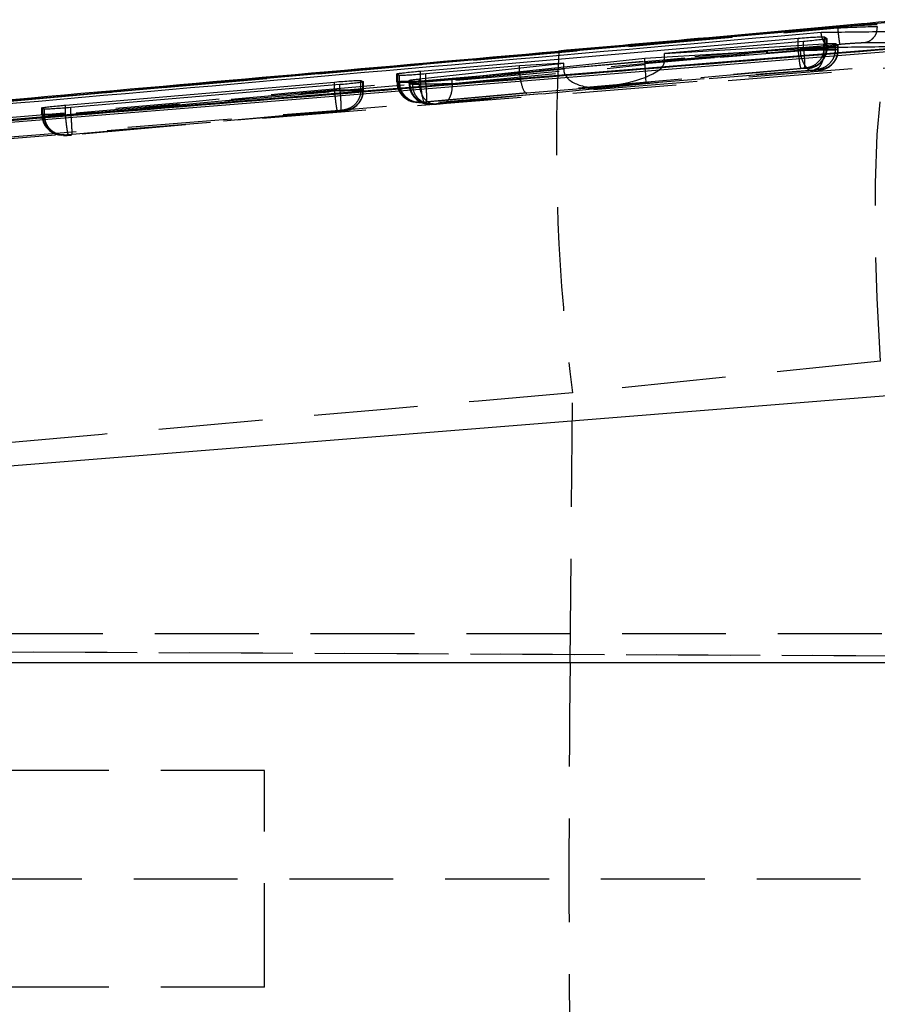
# Model space of a CAD drawing. Extents: x 33 to 408, y 78 to 258.
# Tile 9 of 24: x 182 to 193, y 123 to 135. Entities that reach past the tile are written whole.
import ezdxf

# ---------------------------------------------------------------- set-up
doc = ezdxf.new("R2010")
doc.units = 0
doc.linetypes.add('HIDDEN', pattern=[1.905, 1.27, -0.635])
doc.layers.get('0').update_dxf_attribs({"linetype": 'CONTINUOUS'})

msp = doc.modelspace()

# ---------------------------------------------------------------- linework, layer by layer
at = {"color": 7, "linetype": 'CONTINUOUS'}
for p, q in [((189.0538, 134.8443), (193.3336, 135.2289)), ((192.4569, 135.1408), (166.5326, 132.8216)), ((196.084, 135.1253), (167.488, 132.8056)), ((192.4569, 135.1345), (192.4569, 135.1408)), ((187.3543, 134.6068), (191.974, 135.0082)), ((192.2949, 135.0244), (192.327, 135.0049)), ((192.327, 135.0049), (192.3187, 135.0009)), ((191.9981, 134.8747), (190.1002, 134.7606)), ((192.0405, 134.9688), (190.3397, 134.8225)), ((190.3397, 134.8225), (192.2874, 134.9407)), ((192.43, 134.9437), (192.4654, 134.9231)), ((192.4654, 134.9231), (192.4586, 134.9195)), ((190.1002, 134.7606), (187.7406, 134.506)), ((190.3397, 134.775), (190.3397, 134.8225)), ((187.3403, 134.5116), (189.107, 134.7031)), ((188.5675, 134.6701), (187.4207, 134.5715)), ((189.107, 134.7031), (188.5675, 134.6701)), ((189.107, 134.6535), (189.107, 134.7031)), ((187.0672, 134.5714), (187.0794, 134.576)), ((187.0993, 134.5541), (187.0672, 134.5714)), ((187.2165, 134.4928), (187.2268, 134.4968)), ((183.0126, 134.1901), (186.3051, 134.4731)), ((186.3695, 134.4407), (183.0769, 134.1607)), ((186.626, 134.4906), (186.6561, 134.475)), ((186.6561, 134.475), (186.6506, 134.472)), ((187.2544, 134.4735), (187.2165, 134.4928)), ((182.7254, 134.1562), (182.7345, 134.1598)), ((182.7555, 134.1424), (182.7254, 134.1562)), ((165.2471, 128.4108), (198.7733, 131.0977)), ((199.0522, 127.3703), (165.0734, 127.3703))]:
    msp.add_line(p, q, dxfattribs=at)
at = {"color": 8, "linetype": 'CONTINUOUS'}
for p, q in [((192.9427, 135.1534), (192.9325, 135.0897)), ((191.974, 134.9631), (191.974, 135.0082)), ((192.2949, 134.9968), (192.2949, 135.0244)), ((192.2874, 134.898), (192.2874, 134.9407)), ((192.43, 134.9147), (192.43, 134.9437)), ((171.723, 133.2997), (189.0538, 134.8443)), ((189.046, 134.8472), (189.0538, 134.8443)), ((187.0794, 134.5648), (187.0794, 134.576)), ((187.2268, 134.4876), (187.2268, 134.4968)), ((187.3403, 134.4744), (187.3403, 134.5116)), ((187.3543, 134.5661), (187.3543, 134.6068)), ((186.3051, 134.4352), (186.3051, 134.4731)), ((186.626, 134.4679), (186.626, 134.4906)), ((182.7345, 134.1521), (182.7345, 134.1598)), ((183.0126, 134.1556), (183.0126, 134.1901))]:
    msp.add_line(p, q, dxfattribs=at)
at = {"color": 7, "linetype": 'HIDDEN'}
for p, q in [((192.2949, 134.8956), (192.2949, 134.9968)), ((192.3187, 134.8904), (192.3187, 135.0009)), ((192.327, 134.8907), (192.327, 135.0049)), ((192.3275, 134.8906), (192.3275, 135.0042)), ((179.7244, 133.5722), (196.8852, 134.9564)), ((191.974, 134.8912), (187.3543, 134.4816)), ((190.1002, 134.7106), (191.9981, 134.8615)), ((192.2874, 134.8732), (190.3389, 134.718)), ((190.3397, 134.7347), (192.0405, 134.8855)), ((191.974, 134.8912), (191.974, 134.9631)), ((191.9741, 134.8912), (191.974, 134.8912)), ((191.9981, 134.8615), (191.9981, 134.8747)), ((192.0405, 134.8855), (192.0405, 134.9688)), ((192.0405, 134.8855), (192.0405, 134.8855)), ((192.2874, 134.8732), (192.2874, 134.898)), ((192.2874, 134.8731), (192.2874, 134.8732)), ((192.327, 134.8907), (192.2949, 134.8956)), ((192.3187, 134.8904), (192.3187, 134.8904)), ((192.43, 134.8749), (192.43, 134.9147)), ((192.43, 134.8749), (192.43, 134.8749)), ((192.4654, 134.8695), (192.43, 134.8749)), ((192.4586, 134.8692), (192.4586, 134.9195)), ((192.4586, 134.8692), (192.4586, 134.8692)), ((192.4654, 134.8695), (192.4654, 134.9231)), ((192.4659, 134.8694), (192.4659, 134.9223)), ((190.1002, 134.7106), (190.1002, 134.7606)), ((190.3397, 134.7347), (190.3397, 134.775)), ((189.107, 134.6286), (187.3403, 134.456)), ((187.39, 134.2326), (192.0094, 134.6422)), ((187.7408, 134.4548), (190.1012, 134.6856)), ((188.5675, 134.5902), (188.5675, 134.6701)), ((188.5675, 134.5902), (189.107, 134.633)), ((189.107, 134.633), (189.107, 134.6535)), ((192.0489, 134.6365), (189.5608, 134.4159)), ((189.5608, 134.4159), (192.1757, 134.6241)), ((192.0672, 134.6466), (192.0993, 134.6417)), ((192.0993, 134.6417), (192.0979, 134.6413)), ((192.2023, 134.6259), (192.2377, 134.6204)), ((192.2377, 134.6204), (192.2368, 134.6202)), ((187.0667, 134.5721), (187.0667, 134.4764)), ((187.0672, 134.4764), (187.0672, 134.5714)), ((187.0794, 134.4768), (187.0794, 134.5648)), ((187.0993, 134.4714), (187.0993, 134.5541)), ((187.216, 134.4935), (187.216, 134.4535)), ((187.3543, 134.4816), (187.3543, 134.5661)), ((187.4207, 134.4759), (187.4207, 134.5715)), ((187.4208, 134.4759), (188.5681, 134.5776)), ((187.7406, 134.4549), (187.7406, 134.506)), ((192.154, 134.6124), (190.111, 134.45)), ((186.3051, 134.3718), (186.3051, 134.4352)), ((186.3695, 134.3664), (186.3695, 134.4407)), ((186.626, 134.3762), (186.626, 134.4679)), ((186.6561, 134.3716), (186.626, 134.3762)), ((186.6506, 134.3713), (186.6506, 134.472)), ((186.6561, 134.3716), (186.6561, 134.475)), ((186.6565, 134.3715), (186.6565, 134.4744)), ((187.0672, 134.4764), (187.0993, 134.4714)), ((187.2165, 134.4535), (187.2165, 134.4928)), ((187.2165, 134.4535), (187.2544, 134.4476)), ((187.2268, 134.4538), (187.2268, 134.4876)), ((187.2268, 134.4538), (187.2268, 134.4538)), ((187.2544, 134.4477), (187.2544, 134.4735)), ((187.2544, 134.4476), (187.2544, 134.4477)), ((187.3403, 134.456), (187.3403, 134.4744)), ((187.4207, 134.4759), (187.4208, 134.4759)), ((187.5101, 134.207), (189.5689, 134.4081)), ((190.111, 134.45), (187.6142, 134.2059)), ((187.7406, 134.4549), (187.7408, 134.4548)), ((189.5689, 134.4081), (188.657, 134.3357)), ((186.3051, 134.3718), (183.0126, 134.0799)), ((183.077, 134.0744), (186.3695, 134.3663)), ((186.3052, 134.3718), (186.3051, 134.3718)), ((186.3695, 134.3663), (186.3695, 134.3664)), ((186.6506, 134.3713), (186.6506, 134.3713)), ((188.657, 134.3357), (187.429, 134.2269)), ((182.725, 134.1569), (182.725, 134.0746)), ((182.7254, 134.0746), (182.7254, 134.1562)), ((182.7345, 134.0749), (182.7345, 134.1521)), ((182.7555, 134.07), (182.7555, 134.1424)), ((183.0126, 134.0799), (183.0126, 134.1556)), ((183.0769, 134.0744), (183.0769, 134.1607)), ((187.2789, 134.2292), (187.311, 134.2243)), ((187.3387, 134.2273), (187.3407, 134.2277)), ((187.3708, 134.2224), (187.3387, 134.2273)), ((187.4282, 134.2064), (187.4661, 134.2005)), ((187.4662, 134.2018), (187.4902, 134.1992)), ((187.488, 134.2044), (187.4897, 134.2048)), ((187.5259, 134.1986), (187.488, 134.2044)), ((187.4897, 134.2048), (187.5101, 134.207)), ((182.7254, 134.0746), (182.7555, 134.07)), ((183.0126, 134.0799), (183.0126, 134.0798)), ((183.0482, 133.8308), (186.3405, 134.1228)), ((183.0769, 134.0744), (183.077, 134.0744)), ((186.3779, 134.1174), (183.0852, 133.8254)), ((186.3983, 134.1272), (186.4284, 134.1225)), ((186.4284, 134.1225), (186.4274, 134.1223)), ((182.9372, 133.8275), (182.9672, 133.8229)), ((182.9969, 133.8256), (182.9984, 133.8259)), ((183.027, 133.821), (182.9969, 133.8256)), ((192.9815, 131.0581), (189.216, 130.6731)), ((189.184, 127.3736), (189.216, 130.6731)), ((161.2463, 127.7298), (209.6714, 127.7298)), ((214.3689, 127.3615), (160.6006, 127.5964)), ((161.2965, 127.5964), (206.0685, 127.4007)), ((164.2789, 127.3736), (189.184, 127.3736)), ((189.184, 127.3736), (197.8282, 127.3736)), ((185.4472, 126.0548), (181.912, 126.0548)), ((185.4472, 123.4048), (185.4472, 126.0548)), ((160.9872, 124.7298), (206.0685, 124.7298)), ((185.4472, 123.4048), (181.912, 123.4048))]:
    msp.add_line(p, q, dxfattribs=at)
at = {"color": 7, "linetype": 'HIDDEN', "flags": 128}
for points in [[(192.9815, 131.0581), (192.9403, 131.831), (192.9199, 132.5625), (192.9206, 133.2345), (192.9426, 133.8302), (192.9852, 134.3347), (193.0473, 134.7353), (193.1275, 135.0222), (193.2237, 135.1881), (193.2981, 135.2297)], [(191.9981, 134.8615), (192.0037, 134.811), (192.0147, 134.7627), (192.0304, 134.7184), (192.0504, 134.68), (192.0738, 134.6492), (192.0996, 134.6271), (192.1267, 134.6147), (192.154, 134.6124)], [(187.5101, 134.207), (187.4802, 134.21), (187.4507, 134.2229), (187.4226, 134.2453), (187.3972, 134.2762), (187.3755, 134.3144), (187.3583, 134.3583), (187.3464, 134.4061), (187.3403, 134.456)], [(187.3484, 134.4747), (187.359, 134.4749), (187.4207, 134.4759), (187.4207, 134.4759), (187.4207, 134.4759)], [(187.3387, 134.2273), (187.287, 134.2281), (187.2789, 134.2292)], [(187.4282, 134.2064), (187.4363, 134.2052), (187.488, 134.2044)], [(182.9969, 133.8256), (182.9453, 133.8264), (182.9372, 133.8275)]]:
    msp.add_lwpolyline(points, dxfattribs=at)
at = {"color": 7, "linetype": 'CONTINUOUS', "flags": 128}
msp.add_lwpolyline([(195.57, 135.0454), (194.8864, 134.9902), (188.4125, 134.4674), (179.7124, 133.7649)], dxfattribs=at)
at = {"color": 7, "linetype": 'HIDDEN'}
for centre, radius, start, end in [((192.077, 134.8907), 0.25, 275.11279, 0.00573), ((192.2154, 134.8694), 0.25, 275.10978, 0.00853), ((212.1283, 133.697), 23.111, 177.14734, 187.51846), ((187.317, 134.4761), 0.2498, 179.93948, 261.23657), ((187.3263, 134.4742), 0.2469, 179.40384, 273.34567), ((187.4662, 134.4531), 0.2497, 179.92475, 261.2513), ((188.5437, 134.5252), 1.1902, 182.09676, 194.22908), ((186.4061, 134.3715), 0.25, 275.10524, 0.0064), ((182.9752, 134.0743), 0.2498, 179.93816, 261.23988), ((182.9823, 134.0731), 0.2477, 179.5821, 273.73943), ((463.038, 124.7298), 273.8668, 179.446882, 180.553118)]:
    msp.add_arc(centre, radius, start, end, dxfattribs=at)
for centre, major_axis, ratio, start_param, end_param in [((192.0258, 134.8861), (0.3017, 0.0045), 0.0022732, 6.0417881, 6.3436486), ((192.1638, 134.8648), (0.3021, 0.0046), 0.0022875, 6.0637908, 6.3424829), ((189.9719, 134.7033), (0.3657, 0.0577), 0.6734263, 6.1112031, 6.1772399), ((189.3226, 134.6393), (0.0207, 0.25), 0.8582117, 1.6668413, 1.6844017), ((189.547, 134.6571), (0.4394, 0.0389), 0.5666996, 3.1000862, 4.7120715), ((189.5389, 134.6649), (0.8001, 0.0673), 0.3113292, 4.7135584, 6.2266701), ((190.3151, 134.717), (0.0207, 0.25), 0.8557684, 1.6670797, 1.7668515), ((190.0891, 134.699), (-0.0221, 0.249), 0.0436559, 3.1255537, 4.6547272), ((188.9911, 134.613), (0.4231, 0.035), 0.5888839, 3.0929447, 3.1433407), ((188.6351, 134.5848), (-0.0209, 0.2491), 0.2694775, 1.5769279, 3.1560775), ((187.3652, 134.4807), (0.2985, 0.0043), 0.0021544, 2.8487503, 3.2060511), ((187.515, 134.4578), (0.299, 0.0043), 0.0021738, 2.8725585, 3.2041707), ((187.5205, 134.4583), (0.3045, 0.0048), 0.0023739, 2.2039915, 2.874339), ((186.35, 134.3666), (0.3066, 0.005), 0.002447, 6.0861952, 6.3348354), ((183.0243, 134.079), (0.2993, 0.0043), 0.0021858, 2.8882518, 3.2030818)]:
    msp.add_ellipse(centre, major_axis=major_axis, ratio=ratio, start_param=start_param, end_param=end_param, dxfattribs=at)
at = {"color": 7, "linetype": 'CONTINUOUS'}
for points, knots in [([(193.3005, 135.2352), (193.1168, 135.2182), (192.2268, 135.1358), (190.8062, 135.0079), (189.5681, 134.8985), (189.0447, 134.8522)], [0, 0, 0, 0, 0.1305488, 0.6324514, 1, 1, 1, 1]), ([(167.488, 132.8041), (172.2486, 133.1879), (181.7806, 133.9564), (191.3125, 134.7322), (196.0842, 135.1189), (196.0848, 135.1189)], [0, 0, 0, 0, 0.4994086, 0.9999385, 1, 1, 1, 1]), ([(192.2551, 135.0818), (192.2902, 135.0822), (192.5795, 135.0856), (193.8559, 135.1006), (195.097, 135.1144), (196.084, 135.1253)], [0, 0, 0, 0, 0.027574, 0.226656, 1, 1, 1, 1]), ([(192.9427, 135.1717), (192.9131, 135.1709), (192.8537, 135.1694), (192.7146, 135.1612), (192.5765, 135.1511), (192.4876, 135.1435), (192.4573, 135.1408)], [0, 0, 0, 0, 0.2723206, 0.5446282, 0.8445808, 1, 1, 1, 1]), ([(192.4577, 135.1345), (192.4582, 135.1345), (192.4587, 135.1345), (192.4592, 135.1346), (192.4592, 135.1346)], [0, 0, 0, 0, 0.9611394, 1, 1, 1, 1]), ([(192.4592, 135.1346), (192.4592, 135.1346), (192.5114, 135.137), (192.618, 135.1429), (192.7705, 135.1491), (192.8791, 135.1524), (192.9278, 135.1534), (192.9427, 135.1534), (192.9427, 135.1534)], [0, 0, 0, 0, 0.0001023, 0.2685905, 0.5417578, 0.8434182, 0.9998957, 1, 1, 1, 1]), ([(167.1114, 132.859), (167.127, 132.8604), (167.6812, 132.9101), (170.3892, 133.1525), (178.7543, 133.8972), (186.5818, 134.584), (192.2551, 135.0818)], [0, 0, 0, 0, 0.0018694, 0.0661233, 0.3231391, 1, 1, 1, 1]), ([(191.974, 135.0082), (192.0084, 135.0111), (192.0772, 135.0168), (192.1713, 135.0229), (192.2443, 135.0263), (192.2852, 135.0266), (192.2921, 135.025), (192.2949, 135.0244)], [0, 0, 0, 0, 0.2155528, 0.4311397, 0.6460434, 0.860643, 1, 1, 1, 1]), ([(192.3187, 135.0009), (192.3072, 134.9987), (192.2841, 134.9943), (192.2111, 134.9853), (192.1265, 134.9765), (192.0665, 134.9711), (192.0405, 134.9688)], [0, 0, 0, 0, 0.2655936, 0.5311662, 0.7970375, 1, 1, 1, 1]), ([(192.4586, 134.9195), (192.4474, 134.9174), (192.425, 134.9131), (192.3524, 134.9044), (192.2604, 134.895), (192.1568, 134.8859), (192.0658, 134.879), (192.0169, 134.8759), (191.9981, 134.8747)], [0, 0, 0, 0, 0.1781163, 0.3562145, 0.5345105, 0.712468, 0.8895893, 1, 1, 1, 1]), ([(192.2874, 134.9407), (192.3078, 134.9419), (192.3559, 134.9445), (192.4117, 134.9461), (192.4238, 134.9445), (192.43, 134.9437)], [0, 0, 0, 0, 0.2632298, 0.6197688, 1, 1, 1, 1]), ([(189.0461, 134.8461), (186.8961, 134.6572), (181.695, 134.2001), (176.4951, 133.7293), (173.4447, 133.4532)], [0, 0, 0, 0, 0.4133768, 1, 1, 1, 1]), ([(187.0794, 134.576), (187.0926, 134.5782), (187.119, 134.5826), (187.196, 134.5917), (187.2783, 134.6001), (187.3334, 134.605), (187.3543, 134.6068)], [0, 0, 0, 0, 0.2767168, 0.5534277, 0.8303511, 1, 1, 1, 1]), ([(187.4207, 134.5715), (187.3863, 134.5686), (187.3174, 134.5629), (187.2232, 134.5566), (187.1501, 134.553), (187.1091, 134.5523), (187.1021, 134.5536), (187.0993, 134.5541)], [0, 0, 0, 0, 0.2157207, 0.4314831, 0.6466428, 0.8615593, 1, 1, 1, 1]), ([(187.2268, 134.4968), (187.2388, 134.4989), (187.2628, 134.503), (187.3146, 134.5088), (187.3403, 134.5116)], [0, 0, 0, 0, 0.5035639, 1, 1, 1, 1]), ([(187.7406, 134.506), (187.7107, 134.503), (187.651, 134.497), (187.5456, 134.4879), (187.4433, 134.4802), (187.3541, 134.4747), (187.2886, 134.4719), (187.2601, 134.4721), (187.2556, 134.4732), (187.2544, 134.4735)], [0, 0, 0, 0, 0.1585379, 0.3171017, 0.4751418, 0.632448, 0.7892804, 0.9461171, 1, 1, 1, 1]), ([(186.3051, 134.4731), (186.3395, 134.476), (186.4083, 134.4817), (186.5024, 134.488), (186.5754, 134.4917), (186.6163, 134.4923), (186.6232, 134.4911), (186.626, 134.4906)], [0, 0, 0, 0, 0.2155261, 0.4310859, 0.6460512, 0.8607756, 1, 1, 1, 1]), ([(186.6506, 134.472), (186.6405, 134.4701), (186.6202, 134.4662), (186.5506, 134.4579), (186.4642, 134.449), (186.3999, 134.4433), (186.3695, 134.4407)], [0, 0, 0, 0, 0.25679251, 0.51358044, 0.77066746, 1, 1, 1, 1]), ([(182.7345, 134.1598), (182.7464, 134.1617), (182.7703, 134.1657), (182.8443, 134.1742), (182.9286, 134.1827), (182.9877, 134.1879), (183.0126, 134.1901)], [0, 0, 0, 0, 0.2679628, 0.5359058, 0.8040838, 1, 1, 1, 1]), ([(183.0769, 134.1607), (183.0425, 134.1579), (182.9736, 134.1523), (182.8794, 134.1458), (182.8063, 134.1419), (182.7654, 134.141), (182.7583, 134.142), (182.7555, 134.1424)], [0, 0, 0, 0, 0.21569304, 0.43140287, 0.64661749, 0.8616323, 1, 1, 1, 1])]:
    msp.add_open_spline(points, degree=3, knots=knots, dxfattribs=at)
at = {"color": 7, "linetype": 'HIDDEN'}
for points, knots in [([(167.1336, 132.8748), (169.5768, 133.0959), (178.0169, 133.8599), (186.4587, 134.6051), (192.4569, 135.1345)], [0, 0, 0, 0, 0.289467, 1, 1, 1, 1]), ([(192.4581, 135.1345), (192.4605, 135.1086), (192.4652, 135.0568), (192.473, 134.991), (192.4799, 134.9439), (192.4828, 134.9362), (192.4843, 134.9324)], [0, 0, 0, 0, 0.2500002, 0.4999989, 0.7499979, 1, 1, 1, 1]), ([(192.39, 134.8988), (192.3895, 134.8988), (192.3867, 134.8984), (192.3703, 134.897), (192.3418, 134.9043), (192.3071, 134.9344), (192.2806, 134.9773), (192.2623, 135.0276), (192.2574, 135.0646), (192.2551, 135.0818)], [0, 0, 0, 0, 0.0086907, 0.0491775, 0.2890657, 0.4965219, 0.6777484, 0.8499645, 1, 1, 1, 1]), ([(192.9325, 135.0897), (192.932, 135.0865), (192.928, 135.0587), (192.8983, 135.0144), (192.8469, 134.9663), (192.8034, 134.9563), (192.7817, 134.9513)], [0, 0, 0, 0, 0.0417853, 0.3611802, 0.6805764, 1, 1, 1, 1]), ([(197.164, 134.9963), (197.1005, 134.9957), (196.7829, 134.9926), (195.4492, 134.9793), (194.0519, 134.9649), (192.9088, 134.9526), (192.7817, 134.9513)], [0, 0, 0, 0, 0.0434774, 0.2173876, 0.9130281, 1, 1, 1, 1]), ([(192.4847, 134.9324), (186.4867, 134.4029), (177.845, 133.6399), (169.2051, 132.8577), (166.5621, 132.6184)], [0, 0, 0, 0, 0.6940825, 1, 1, 1, 1]), ([(166.9148, 132.6413), (171.1668, 133.0216), (179.6579, 133.7812), (188.1502, 134.5267), (192.39, 134.8988)], [0, 0, 0, 0, 0.5007601, 1, 1, 1, 1]), ([(196.4342, 134.9435), (191.5526, 134.5469), (181.8458, 133.7582), (172.1386, 132.9753), (167.313, 132.5861)], [0, 0, 0, 0, 0.502896, 1, 1, 1, 1]), ([(192.2949, 134.8956), (192.2949, 134.8956), (192.2949, 134.8956), (192.2895, 134.8957), (192.2684, 134.8954), (192.207, 134.8947), (192.1237, 134.8935), (192.0417, 134.8923), (191.9921, 134.8915), (191.9741, 134.8912)], [0, 0, 0, 0, 0.0001017, 0.047585, 0.259241, 0.4722012, 0.6880103, 0.8870776, 1, 1, 1, 1]), ([(192.0094, 134.6422), (192.0073, 134.6462), (192.0031, 134.6541), (191.9935, 134.7118), (191.9832, 134.7938), (191.9771, 134.8587), (191.9741, 134.8912)], [0, 0, 0, 0, 0.2499999, 0.5000006, 0.750001, 1, 1, 1, 1]), ([(191.9981, 134.8615), (191.9981, 134.8615), (192.0268, 134.862), (192.0912, 134.8627), (192.1945, 134.8644), (192.2938, 134.866), (192.3782, 134.8676), (192.4335, 134.8685), (192.4528, 134.8692), (192.4586, 134.8692), (192.4586, 134.8692)], [0, 0, 0, 0, 0.0001069, 0.176506, 0.3522541, 0.5263035, 0.7003026, 0.8755018, 0.999894, 1, 1, 1, 1]), ([(192.0405, 134.8855), (192.0432, 134.8527), (192.0487, 134.7871), (192.0528, 134.7045), (192.0533, 134.647), (192.0504, 134.64), (192.0489, 134.6365)], [0, 0, 0, 0, 0.2499997, 0.4999985, 0.7500022, 1, 1, 1, 1]), ([(192.0672, 134.6466), (192.0977, 134.6526), (192.1586, 134.6647), (192.2331, 134.7233), (192.2848, 134.8029), (192.2915, 134.8647), (192.2949, 134.8956)], [0, 0, 0, 0, 0.2500046, 0.5000005, 0.7500007, 1, 1, 1, 1]), ([(192.3187, 134.8904), (192.3163, 134.8623), (192.3114, 134.8061), (192.2701, 134.7312), (192.2082, 134.6739), (192.1462, 134.6474), (192.108, 134.6426), (192.0979, 134.6413)], [0, 0, 0, 0, 0.2265433, 0.4530873, 0.6796346, 0.9149118, 1, 1, 1, 1]), ([(192.2874, 134.8731), (192.2873, 134.8416), (192.287, 134.7787), (192.2628, 134.6982), (192.2248, 134.64), (192.1921, 134.6294), (192.1757, 134.6241)], [0, 0, 0, 0, 0.2499984, 0.4999984, 0.7499945, 1, 1, 1, 1]), ([(192.1959, 134.672), (192.2008, 134.6742), (192.2252, 134.6852), (192.2691, 134.7247), (192.312, 134.7937), (192.3321, 134.8572), (192.3267, 134.8887), (192.3264, 134.8908)], [0, 0, 0, 0, 0.0600188, 0.2994694, 0.6431431, 0.9758973, 1, 1, 1, 1]), ([(192.43, 134.8749), (192.4272, 134.8468), (192.4217, 134.7905), (192.3786, 134.7157), (192.3153, 134.6588), (192.259, 134.6358), (192.2208, 134.628), (192.2098, 134.6267), (192.2023, 134.6259)], [0, 0, 0, 0, 0.22747954, 0.45495591, 0.68244182, 0.90992621, 0.93919319, 1, 1, 1, 1]), ([(192.4586, 134.8692), (192.4561, 134.8411), (192.4512, 134.7849), (192.4097, 134.7101), (192.3483, 134.6532), (192.2901, 134.6289), (192.2522, 134.6217), (192.241, 134.6206), (192.2368, 134.6202)], [0, 0, 0, 0, 0.22660293, 0.45321325, 0.67981855, 0.90642883, 0.96458954, 1, 1, 1, 1]), ([(192.43, 134.8749), (192.43, 134.8749), (192.43, 134.8749), (192.4184, 134.8749), (192.3904, 134.8745), (192.3526, 134.874), (192.3097, 134.8736), (192.2874, 134.8731), (192.2874, 134.8731)], [0, 0, 0, 0, 0.0002054, 0.3162309, 0.4499318, 0.7125498, 0.9998074, 1, 1, 1, 1]), ([(192.3788, 134.6808), (192.3945, 134.6964), (192.4301, 134.7317), (192.4616, 134.7989), (192.4622, 134.8482), (192.4625, 134.8695)], [0, 0, 0, 0, 0.3107059, 0.7030289, 1, 1, 1, 1]), ([(192.39, 134.8988), (192.4535, 134.8996), (192.771, 134.9032), (194.1191, 134.9186), (195.4036, 134.9324), (196.4342, 134.9435)], [0, 0, 0, 0, 0.0471123, 0.2355617, 1, 1, 1, 1]), ([(192.7817, 134.9513), (192.7719, 134.9511), (192.7433, 134.9505), (192.676, 134.947), (192.5823, 134.9407), (192.5172, 134.9352), (192.4847, 134.9324)], [0, 0, 0, 0, 0.1561875, 0.4571245, 0.7297296, 1, 1, 1, 1]), ([(192.0094, 134.6422), (192.0126, 134.6425), (192.0214, 134.6432), (192.0361, 134.6445), (192.0512, 134.6457), (192.0623, 134.6464), (192.0664, 134.6466), (192.0671, 134.6466), (192.0672, 134.6466)], [0, 0, 0, 0, 0.1105734, 0.3081876, 0.5231395, 0.7380751, 0.9551674, 1, 1, 1, 1]), ([(192.0979, 134.6413), (192.0966, 134.6412), (192.0934, 134.6408), (192.0831, 134.6397), (192.0676, 134.6382), (192.0553, 134.6371), (192.0489, 134.6365)], [0, 0, 0, 0, 0.1876424, 0.4528777, 0.7182874, 1, 1, 1, 1]), ([(192.111, 134.6428), (192.1132, 134.6431), (192.1275, 134.6453), (192.1593, 134.6523), (192.1838, 134.6655), (192.1959, 134.672)], [0, 0, 0, 0, 0.0855528, 0.5464285, 1, 1, 1, 1]), ([(192.2368, 134.6202), (192.2355, 134.62), (192.2323, 134.6196), (192.2221, 134.6185), (192.2067, 134.617), (192.1889, 134.6154), (192.1703, 134.6138), (192.1594, 134.6129), (192.154, 134.6124)], [0, 0, 0, 0, 0.1172387, 0.2992183, 0.4774622, 0.6525911, 0.8269246, 1, 1, 1, 1]), ([(192.1757, 134.6241), (192.1798, 134.6244), (192.1877, 134.625), (192.1947, 134.6255), (192.2002, 134.6258), (192.2015, 134.6259), (192.2023, 134.6259)], [0, 0, 0, 0, 0.2796366, 0.54684366, 0.68418052, 1, 1, 1, 1]), ([(192.251, 134.6218), (192.2534, 134.6222), (192.2711, 134.6249), (192.3169, 134.6385), (192.3589, 134.6584), (192.3775, 134.6794), (192.3788, 134.6808)], [0, 0, 0, 0, 0.0577121, 0.415705, 0.9595348, 1, 1, 1, 1]), ([(186.626, 134.3762), (186.626, 134.3762), (186.626, 134.3762), (186.6206, 134.3762), (186.5995, 134.376), (186.538, 134.3752), (186.4547, 134.3741), (186.3727, 134.3728), (186.3231, 134.372), (186.3052, 134.3718)], [0, 0, 0, 0, 0.0000939, 0.047789, 0.2595271, 0.4723896, 0.688237, 0.8873765, 1, 1, 1, 1]), ([(186.626, 134.3762), (186.6226, 134.3453), (186.616, 134.2834), (186.5643, 134.2039), (186.4897, 134.1453), (186.4288, 134.1332), (186.3983, 134.1272)], [0, 0, 0, 0, 0.2500029, 0.4999925, 0.7500008, 1, 1, 1, 1]), ([(187.0708, 134.4764), (187.07, 134.4609), (187.0678, 134.416), (187.0965, 134.3516), (187.1383, 134.2964), (187.1711, 134.2744), (187.1844, 134.2655)], [0, 0, 0, 0, 0.1834845, 0.5319722, 0.8098582, 1, 1, 1, 1]), ([(187.3543, 134.4816), (187.3543, 134.4816), (187.3201, 134.4811), (187.2524, 134.48), (187.1647, 134.4784), (187.1084, 134.4775), (187.085, 134.4768), (187.0794, 134.4768), (187.0794, 134.4768)], [0, 0, 0, 0, 0.0001608, 0.2767779, 0.5489259, 0.8209828, 0.9998394, 1, 1, 1, 1]), ([(187.0993, 134.4714), (187.0993, 134.4714), (187.1019, 134.4714), (187.1086, 134.4714), (187.1399, 134.4718), (187.1894, 134.4724), (187.2285, 134.473), (187.2551, 134.4734)], [0, 0, 0, 0, 0.0001977, 0.2064746, 0.5432242, 0.6889265, 1, 1, 1, 1]), ([(187.3111, 134.2256), (187.3054, 134.2261), (187.2718, 134.2293), (187.2139, 134.2563), (187.1505, 134.312), (187.1075, 134.3872), (187.102, 134.4433), (187.0993, 134.4714)], [0, 0, 0, 0, 0.0490168, 0.2867632, 0.5245053, 0.7622575, 1, 1, 1, 1]), ([(187.2201, 134.4535), (187.2191, 134.4404), (187.216, 134.3974), (187.2428, 134.3331), (187.2872, 134.2748), (187.3348, 134.2378), (187.3678, 134.2242), (187.3825, 134.2181)], [0, 0, 0, 0, 0.1281337, 0.4196626, 0.6509188, 0.8450612, 1, 1, 1, 1]), ([(187.4897, 134.2048), (187.4798, 134.2044), (187.4555, 134.2032), (187.4044, 134.2107), (187.3396, 134.2379), (187.2779, 134.2948), (187.2356, 134.3695), (187.2297, 134.4257), (187.2268, 134.4538)], [0, 0, 0, 0, 0.0753465, 0.18359241, 0.38769022, 0.59180028, 0.79589716, 1, 1, 1, 1]), ([(187.2544, 134.4477), (187.2544, 134.4477), (187.2544, 134.4477), (187.2604, 134.4476), (187.2826, 134.4478), (187.3336, 134.4485), (187.3969, 134.4494), (187.4716, 134.4505), (187.5751, 134.4521), (187.6675, 134.4536), (187.7207, 134.4545), (187.7406, 134.4549), (187.7406, 134.4549)], [0, 0, 0, 0, 0.0000913, 0.0371195, 0.1938067, 0.3533298, 0.4134487, 0.5705988, 0.7276596, 0.883242, 0.9999126, 1, 1, 1, 1]), ([(187.2544, 134.4476), (187.2572, 134.4196), (187.2627, 134.3634), (187.3056, 134.2883), (187.3691, 134.2325), (187.4269, 134.2054), (187.4605, 134.2024), (187.4662, 134.2018)], [0, 0, 0, 0, 0.2377467, 0.4755055, 0.7132408, 0.9510032, 1, 1, 1, 1]), ([(187.429, 134.2269), (187.4301, 134.2285), (187.4324, 134.2318), (187.4334, 134.2633), (187.432, 134.3172), (187.4277, 134.3919), (187.4231, 134.4479), (187.4208, 134.4759)], [0, 0, 0, 0, 0.1723345, 0.359399, 0.5729337, 0.7864668, 1, 1, 1, 1]), ([(187.7408, 134.4548), (187.7409, 134.4268), (187.7412, 134.3707), (187.7202, 134.2962), (187.6861, 134.2394), (187.6541, 134.2165), (187.6297, 134.2079), (187.6209, 134.2068), (187.6142, 134.2059)], [0, 0, 0, 0, 0.2205152, 0.4410292, 0.6615473, 0.8820559, 0.9098984, 1, 1, 1, 1]), ([(186.3405, 134.1228), (186.3384, 134.1267), (186.3342, 134.1347), (186.3247, 134.1924), (186.3143, 134.2744), (186.3082, 134.3393), (186.3052, 134.3718)], [0, 0, 0, 0, 0.2500029, 0.5000004, 0.7500002, 1, 1, 1, 1]), ([(186.3695, 134.3664), (186.3695, 134.3664), (186.3945, 134.3668), (186.4359, 134.3674), (186.5063, 134.3686), (186.576, 134.3698), (186.6268, 134.3707), (186.6477, 134.3713), (186.6506, 134.3713), (186.6506, 134.3713)], [0, 0, 0, 0, 0.00014965, 0.18831443, 0.31271195, 0.5699076, 0.82332771, 0.99984927, 1, 1, 1, 1]), ([(186.3695, 134.3663), (186.3722, 134.3335), (186.3777, 134.2679), (186.3818, 134.1854), (186.3824, 134.1279), (186.3794, 134.1209), (186.3779, 134.1174)], [0, 0, 0, 0, 0.2499991, 0.5, 0.7499996, 1, 1, 1, 1]), ([(186.6506, 134.3713), (186.6481, 134.3432), (186.643, 134.287), (186.6012, 134.2122), (186.5394, 134.1553), (186.4837, 134.1321), (186.4458, 134.1243), (186.4346, 134.1231), (186.4274, 134.1223)], [0, 0, 0, 0, 0.2267201, 0.4534386, 0.6801577, 0.9068826, 0.9401827, 1, 1, 1, 1]), ([(186.5097, 134.144), (186.5103, 134.1442), (186.5366, 134.1525), (186.5811, 134.188), (186.6311, 134.2528), (186.657, 134.3186), (186.6536, 134.3595), (186.6526, 134.3714)], [0, 0, 0, 0, 0.0065278, 0.2913983, 0.570359, 0.8747597, 1, 1, 1, 1]), ([(187.1844, 134.2655), (187.1873, 134.2633), (187.2033, 134.2511), (187.2353, 134.2392), (187.266, 134.2311), (187.2812, 134.2289), (187.2832, 134.2286)], [0, 0, 0, 0, 0.1030791, 0.5671005, 0.9425462, 1, 1, 1, 1]), ([(186.4435, 134.1242), (186.4462, 134.1246), (186.4673, 134.128), (186.49, 134.1366), (186.5097, 134.144)], [0, 0, 0, 0, 0.1278115, 1, 1, 1, 1]), ([(187.3708, 134.2224), (187.3626, 134.2219), (187.3427, 134.2204), (187.3229, 134.2236), (187.3111, 134.2256)], [0, 0, 0, 0, 0.4064339, 1, 1, 1, 1]), ([(187.333, 134.2221), (187.3341, 134.222), (187.3427, 134.2211), (187.3564, 134.2215), (187.3686, 134.222), (187.3803, 134.2228), (187.3989, 134.2242), (187.4183, 134.2259), (187.4292, 134.2268), (187.4312, 134.227)], [0, 0, 0, 0, 0.0283171, 0.2318812, 0.3578043, 0.495338, 0.7178986, 0.9474176, 1, 1, 1, 1]), ([(187.429, 134.2269), (187.4253, 134.2265), (187.4154, 134.2257), (187.3999, 134.2244), (187.3877, 134.2234), (187.3782, 134.2227), (187.3725, 134.2224), (187.3712, 134.2224), (187.3708, 134.2224)], [0, 0, 0, 0, 0.1283066, 0.3428609, 0.5573844, 0.6510557, 0.8702686, 1, 1, 1, 1]), ([(187.3825, 134.2181), (187.3832, 134.2178), (187.3963, 134.2117), (187.4134, 134.2086), (187.4294, 134.2062), (187.432, 134.2058)], [0, 0, 0, 0, 0.0499989, 0.8436818, 1, 1, 1, 1]), ([(187.6142, 134.2059), (187.6102, 134.2055), (187.601, 134.2046), (187.584, 134.2031), (187.5654, 134.2014), (187.5519, 134.2003), (187.5404, 134.1995), (187.5311, 134.1988), (187.5267, 134.1986), (187.526, 134.1986), (187.5259, 134.1986)], [0, 0, 0, 0, 0.1171006, 0.2733307, 0.4292519, 0.5852365, 0.6452397, 0.8062099, 0.9670684, 1, 1, 1, 1]), ([(182.7261, 134.0745), (182.7284, 134.0466), (182.733, 133.992), (182.7704, 133.9238), (182.8055, 133.8921), (182.821, 133.8781)], [0, 0, 0, 0, 0.37047899, 0.72321294, 1, 1, 1, 1]), ([(183.0126, 134.0798), (183.0126, 134.0798), (182.9883, 134.0792), (182.9295, 134.0787), (182.8443, 134.0771), (182.7719, 134.0756), (182.7428, 134.0754), (182.7345, 134.0749), (182.7345, 134.0749)], [0, 0, 0, 0, 0.0000974, 0.1902695, 0.4626349, 0.732704, 0.9998396, 1, 1, 1, 1]), ([(182.7555, 134.07), (182.7556, 134.07), (182.7581, 134.07), (182.7649, 134.07), (182.796, 134.0703), (182.8477, 134.071), (182.9149, 134.0719), (183.0011, 134.0732), (183.0563, 134.0741), (183.0769, 134.0744), (183.0769, 134.0744)], [0, 0, 0, 0, 0.0001261, 0.1317686, 0.3465807, 0.4394304, 0.6541226, 0.8704684, 0.9998748, 1, 1, 1, 1]), ([(182.9674, 133.8241), (182.9616, 133.8247), (182.9281, 133.8279), (182.8702, 133.8548), (182.8068, 133.9106), (182.7638, 133.9857), (182.7583, 134.0419), (182.7555, 134.07)], [0, 0, 0, 0, 0.0490159, 0.2867646, 0.5245084, 0.7622497, 1, 1, 1, 1]), ([(183.0482, 133.8308), (183.0461, 133.8348), (183.0418, 133.8428), (183.0322, 133.9004), (183.0218, 133.9825), (183.0156, 134.0474), (183.0126, 134.0798)], [0, 0, 0, 0, 0.249999, 0.4999986, 0.7499995, 1, 1, 1, 1]), ([(183.077, 134.0744), (183.0794, 134.0464), (183.084, 133.9904), (183.0883, 133.9158), (183.0894, 133.8712), (183.089, 133.8349), (183.0869, 133.8296), (183.0852, 133.8254)], [0, 0, 0, 0, 0.2137717, 0.4275424, 0.6413158, 0.7213766, 1, 1, 1, 1]), ([(186.3405, 134.1228), (186.3437, 134.123), (186.3525, 134.1238), (186.3672, 134.125), (186.3823, 134.1262), (186.3934, 134.127), (186.3975, 134.1272), (186.3982, 134.1272), (186.3983, 134.1272)], [0, 0, 0, 0, 0.1101728, 0.3076409, 0.522719, 0.7376873, 0.9549813, 1, 1, 1, 1]), ([(186.4274, 134.1223), (186.4263, 134.1221), (186.4236, 134.1218), (186.4141, 134.1207), (186.4019, 134.1196), (186.3896, 134.1184), (186.3823, 134.1178), (186.3779, 134.1174)], [0, 0, 0, 0, 0.173708, 0.4309113, 0.688293, 0.8111028, 1, 1, 1, 1]), ([(182.821, 133.8781), (182.8216, 133.8775), (182.8352, 133.8638), (182.867, 133.8483), (182.907, 133.8327), (182.9313, 133.8286), (182.9406, 133.827)], [0, 0, 0, 0, 0.0202742, 0.4384617, 0.7858389, 1, 1, 1, 1]), ([(183.027, 133.821), (183.0189, 133.8204), (182.9989, 133.819), (182.9791, 133.8222), (182.9674, 133.8241)], [0, 0, 0, 0, 0.405316, 1, 1, 1, 1]), ([(182.9893, 133.8206), (182.9903, 133.8205), (182.9989, 133.8196), (183.0126, 133.82), (183.0249, 133.8206), (183.0365, 133.8214), (183.0551, 133.8228), (183.0745, 133.8244), (183.0854, 133.8254), (183.0874, 133.8256)], [0, 0, 0, 0, 0.0279405, 0.2317843, 0.3578612, 0.4953967, 0.717815, 0.9472437, 1, 1, 1, 1]), ([(182.9984, 133.8259), (183.0006, 133.8262), (183.0049, 133.8267), (183.0184, 133.8281), (183.0335, 133.8295), (183.0439, 133.8305), (183.0482, 133.8308)], [0, 0, 0, 0, 0.27172, 0.5434344, 0.8130532, 1, 1, 1, 1]), ([(183.0852, 133.8254), (183.0815, 133.8251), (183.0716, 133.8242), (183.0561, 133.8229), (183.0439, 133.822), (183.0345, 133.8213), (183.0288, 133.821), (183.0275, 133.821), (183.027, 133.821)], [0, 0, 0, 0, 0.1289068, 0.3432369, 0.5574874, 0.6511205, 0.8703084, 1, 1, 1, 1]), ([(189.216, 130.6731), (183.0767, 130.1305), (174.83, 129.4016), (166.5857, 128.6436), (164.4788, 128.4499)], [0, 0, 0, 0, 0.7444504, 1, 1, 1, 1])]:
    msp.add_open_spline(points, degree=3, knots=knots, dxfattribs=at)

doc.saveas('drawing.dxf')
